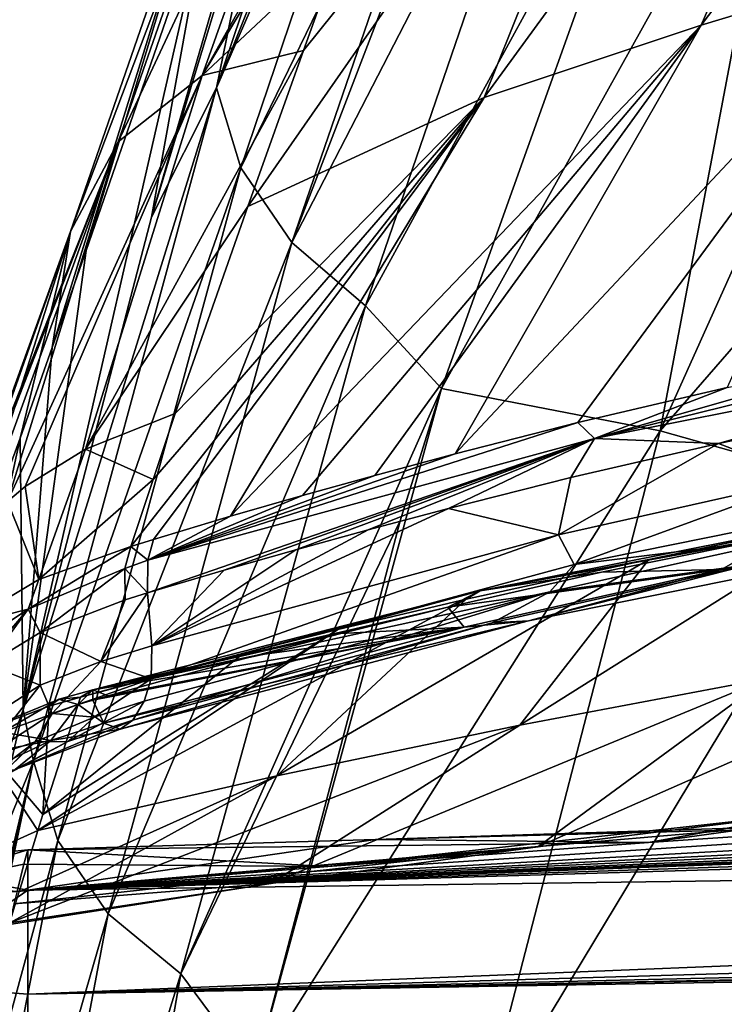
# Model space of a CAD drawing. Header units: millimetres. Extents: x -151 to 151, y -40 to 44.
# Tile 20 of 124: x -147.72 to -144.74, y 19.25 to 23.41. Entities that reach past the tile are written whole.
import ezdxf

# ---------------------------------------------------------------- set-up
doc = ezdxf.new("R2010")
doc.units = ezdxf.units.MM
doc.header["$LTSCALE"] = 45.597872
for name, color, linetype in [('280', 7, 'CONTINUOUS'), ('282', 7, 'CONTINUOUS'), ('284', 7, 'CONTINUOUS'), ('286', 7, 'CONTINUOUS'), ('288', 7, 'CONTINUOUS'), ('290', 7, 'CONTINUOUS'), ('291', 7, 'CONTINUOUS'), ('293', 7, 'CONTINUOUS'), ('341', 7, 'CONTINUOUS'), ('342', 7, 'CONTINUOUS'), ('343', 7, 'CONTINUOUS'), ('344', 7, 'CONTINUOUS'), ('370', 7, 'CONTINUOUS'), ('371', 7, 'CONTINUOUS'), ('382', 7, 'CONTINUOUS'), ('383', 7, 'CONTINUOUS'), ('401', 7, 'CONTINUOUS'), ('402', 7, 'CONTINUOUS'), ('499', 7, 'CONTINUOUS'), ('500', 7, 'CONTINUOUS'), ('501', 7, 'CONTINUOUS'), ('529', 7, 'CONTINUOUS'), ('530', 7, 'CONTINUOUS'), ('531', 7, 'CONTINUOUS')]:
    doc.layers.add(name, color=color, linetype=linetype)

msp = doc.modelspace()

# ---------------------------------------------------------------- linework, layer by layer
at = {"layer": '280', "color": 7, "linetype": 'CONTINUOUS', "true_color": 0xa2afbf}
for points in [[(-133.7864, 20.2483, -2.4147), (-133.4266, 20.2085, -2.8204), (-147.6824, 19.7344, -2.6126), (-133.7864, 20.2483, -2.4147)], [(-135.1119, 20.2143, -2.307), (-133.7864, 20.2483, -2.4147), (-147.6824, 19.7344, -2.6126), (-135.1119, 20.2143, -2.307)], [(-136.5159, 20.1797, -2.1742), (-135.1119, 20.2143, -2.307), (-147.6824, 19.7344, -2.6126), (-136.5159, 20.1797, -2.1742)], [(-133.4266, 20.2085, -2.8204), (-133.1005, 20.1696, -3.161), (-147.6824, 19.7344, -2.6126), (-133.4266, 20.2085, -2.8204)], [(-138.0154, 20.1441, -2.0102), (-136.5159, 20.1797, -2.1742), (-147.6824, 19.7344, -2.6126), (-138.0154, 20.1441, -2.0102)], [(-133.1005, 20.1696, -3.161), (-131.3744, 19.9542, -4.5931), (-147.6824, 19.7344, -2.6126), (-133.1005, 20.1696, -3.161)], [(-139.6301, 20.1068, -1.8066), (-138.0154, 20.1441, -2.0102), (-147.6824, 19.7344, -2.6126), (-139.6301, 20.1068, -1.8066)], [(-140.7829, 20.0804, -1.643), (-139.6301, 20.1068, -1.8066), (-147.6824, 19.7344, -2.6126), (-140.7829, 20.0804, -1.643)], [(-142.007, 20.0523, -1.4518), (-140.7829, 20.0804, -1.643), (-147.6824, 19.7344, -2.6126), (-142.007, 20.0523, -1.4518)], [(-143.3127, 20.0216, -1.2266), (-142.007, 20.0523, -1.4518), (-147.6824, 19.7344, -2.6126), (-143.3127, 20.0216, -1.2266)], [(-147.6824, 19.294, -4.9001), (-126.618, 19.7028, -6.1561), (-104.2, 20.034, -7.5941), (-147.6824, 19.294, -4.9001)], [(-147.6824, 18.5893, -7.1209), (-147.6824, 19.294, -4.9001), (-104.2, 20.034, -7.5941), (-147.6824, 18.5893, -7.1209)], [(-104.2, 17.8757, -11.8106), (-147.6824, 18.5893, -7.1209), (-104.2, 20.034, -7.5941), (-104.2, 17.8757, -11.8106)], [(-144.7141, 19.9872, -0.9586), (-143.3127, 20.0216, -1.2266), (-147.6824, 19.7344, -2.6126), (-144.7141, 19.9872, -0.9586)], [(-146.2127, 19.9477, -0.639), (-144.7141, 19.9872, -0.9586), (-147.6824, 19.7344, -2.6126), (-146.2127, 19.9477, -0.639)], [(-131.3744, 19.9542, -4.5931), (-130.0393, 19.8149, -5.3431), (-147.6824, 19.294, -4.9001), (-131.3744, 19.9542, -4.5931)], [(-147.6824, 19.7344, -2.6126), (-131.3744, 19.9542, -4.5931), (-147.6824, 19.294, -4.9001), (-147.6824, 19.7344, -2.6126)], [(-147.6824, 19.9045, -0.2893), (-146.2127, 19.9477, -0.639), (-147.6824, 19.7344, -2.6126), (-147.6824, 19.9045, -0.2893)], [(-130.0393, 19.8149, -5.3431), (-128.9554, 19.7368, -5.7615), (-147.6824, 19.294, -4.9001), (-130.0393, 19.8149, -5.3431)], [(-128.9554, 19.7368, -5.7615), (-127.8418, 19.6963, -6.0324), (-147.6824, 19.294, -4.9001), (-128.9554, 19.7368, -5.7615)], [(-127.8418, 19.6963, -6.0324), (-126.618, 19.7028, -6.1561), (-147.6824, 19.294, -4.9001), (-127.8418, 19.6963, -6.0324)]]:
    msp.add_3dface(points, dxfattribs=at)
at = {"layer": '282', "color": 7, "linetype": 'CONTINUOUS', "true_color": 0xa2afbf}
for points in [[(-146.9111, 23.9514, 23.4231), (-147.1596, 22.579, 23.2327), (-146.0471, 26.4053, 26.0191), (-146.9111, 23.9514, 23.4231)], [(-146.0471, 26.4053, 26.0191), (-147.1596, 22.579, 23.2327), (-146.6621, 24.2164, 24.6704), (-146.0471, 26.4053, 26.0191)], [(-147.7029, 20.4969, 21.68), (-147.1596, 22.579, 23.2327), (-146.9111, 23.9514, 23.4231), (-147.7029, 20.4969, 21.68)], [(-147.4356, 22.4383, 21.5681), (-147.7029, 20.4969, 21.68), (-146.9111, 23.9514, 23.4231), (-147.4356, 22.4383, 21.5681)], [(-147.5797, 22.0275, 21.0033), (-147.7029, 20.4969, 21.68), (-147.4356, 22.4383, 21.5681), (-147.5797, 22.0275, 21.0033)], [(-147.7153, 21.645, 20.445), (-147.7029, 20.4969, 21.68), (-147.5797, 22.0275, 21.0033), (-147.7153, 21.645, 20.445)], [(-148.1935, 20.3405, 18.2194), (-148.3542, 18.6848, 18.685), (-147.7153, 21.645, 20.445), (-148.1935, 20.3405, 18.2194)], [(-147.7153, 21.645, 20.445), (-148.3542, 18.6848, 18.685), (-147.7029, 20.4969, 21.68), (-147.7153, 21.645, 20.445)], [(-147.7029, 20.4969, 21.68), (-148.3542, 18.6848, 18.685), (-147.8732, 19.7575, 21.2057), (-147.7029, 20.4969, 21.68)]]:
    msp.add_3dface(points, dxfattribs=at)
at = {"layer": '284', "color": 7, "linetype": 'CONTINUOUS', "true_color": 0xa2afbf}
for points in [[(-144.4803, 24.4614, 27.6863), (-144.9621, 24.5695, 27.4872), (-145.9331, 21.8542, 24.8917), (-144.4803, 24.4614, 27.6863)], [(-144.4803, 24.4614, 27.6863), (-145.9331, 21.8542, 24.8917), (-145.0082, 21.6751, 25.3146), (-144.4803, 24.4614, 27.6863)], [(-143.8247, 24.3096, 27.9401), (-144.4803, 24.4614, 27.6863), (-145.0082, 21.6751, 25.3146), (-143.8247, 24.3096, 27.9401)], [(-142.9082, 24.0895, 28.2632), (-143.8247, 24.3096, 27.9401), (-145.0082, 21.6751, 25.3146), (-142.9082, 24.0895, 28.2632)], [(-142.9082, 24.0895, 28.2632), (-145.0082, 21.6751, 25.3146), (-144.1338, 21.4291, 25.631), (-142.9082, 24.0895, 28.2632)], [(-146.1085, 21.2946, 24.4125), (-146.7238, 18.9605, 22.7006), (-145.9331, 21.8542, 24.8917), (-146.1085, 21.2946, 24.4125)], [(-145.9331, 21.8542, 24.8917), (-146.7238, 18.9605, 22.7006), (-145.0082, 21.6751, 25.3146), (-145.9331, 21.8542, 24.8917)], [(-146.7238, 18.9605, 22.7006), (-145.7768, 18.7092, 23.0739), (-145.0082, 21.6751, 25.3146), (-146.7238, 18.9605, 22.7006)], [(-145.0082, 21.6751, 25.3146), (-145.7768, 18.7092, 23.0739), (-144.1338, 21.4291, 25.631), (-145.0082, 21.6751, 25.3146)], [(-145.7768, 18.7092, 23.0739), (-144.8555, 18.4241, 23.3818), (-144.1338, 21.4291, 25.631), (-145.7768, 18.7092, 23.0739)], [(-144.1338, 21.4291, 25.631), (-144.8555, 18.4241, 23.3818), (-143.2637, 21.1827, 25.9163), (-144.1338, 21.4291, 25.631)], [(-144.8555, 18.4241, 23.3818), (-143.9307, 18.1421, 23.6613), (-143.2637, 21.1827, 25.9163), (-144.8555, 18.4241, 23.3818)]]:
    msp.add_3dface(points, dxfattribs=at)
at = {"layer": '286', "color": 7, "linetype": 'CONTINUOUS', "true_color": 0xa2afbf}
for points in [[(-143.9155, 23.6688, 18.1415), (-144.8362, 23.3903, 18.421), (-142.8098, 26.0579, 21.0593), (-143.9155, 23.6688, 18.1415)], [(-142.8098, 26.0579, 21.0593), (-144.8362, 23.3903, 18.421), (-143.8158, 25.7414, 21.3428), (-142.8098, 26.0579, 21.0593)], [(-144.8362, 23.3903, 18.421), (-145.7534, 23.0839, 18.7042), (-143.8158, 25.7414, 21.3428), (-144.8362, 23.3903, 18.421)], [(-143.8158, 25.7414, 21.3428), (-145.7534, 23.0839, 18.7042), (-144.8286, 25.3841, 21.6272), (-143.8158, 25.7414, 21.3428)], [(-145.7534, 23.0839, 18.7042), (-146.752, 22.6231, 18.8373), (-144.8286, 25.3841, 21.6272), (-145.7534, 23.0839, 18.7042)], [(-144.8286, 25.3841, 21.6272), (-146.752, 22.6231, 18.8373), (-146.5175, 23.2834, 19.8311), (-144.8286, 25.3841, 21.6272)], [(-146.3566, 23.7313, 20.4413), (-144.8286, 25.3841, 21.6272), (-146.5175, 23.2834, 19.8311), (-146.3566, 23.7313, 20.4413)], [(-145.3564, 21.7108, 15.3162), (-145.8752, 21.5784, 15.5099), (-143.9155, 23.6688, 18.1415), (-145.3564, 21.7108, 15.3162)], [(-143.9155, 23.6688, 18.1415), (-145.8752, 21.5784, 15.5099), (-144.8362, 23.3903, 18.421), (-143.9155, 23.6688, 18.1415)], [(-144.7262, 21.8583, 15.0792), (-145.3564, 21.7108, 15.3162), (-143.9155, 23.6688, 18.1415), (-144.7262, 21.8583, 15.0792)], [(-146.5207, 21.4022, 15.7575), (-146.8251, 21.3147, 15.8774), (-144.8362, 23.3903, 18.421), (-146.5207, 21.4022, 15.7575)], [(-144.8362, 23.3903, 18.421), (-146.8251, 21.3147, 15.8774), (-145.7534, 23.0839, 18.7042), (-144.8362, 23.3903, 18.421)], [(-146.2157, 21.4869, 15.639), (-146.5207, 21.4022, 15.7575), (-144.8362, 23.3903, 18.421), (-146.2157, 21.4869, 15.639)], [(-145.8752, 21.5784, 15.5099), (-146.2157, 21.4869, 15.639), (-144.8362, 23.3903, 18.421), (-145.8752, 21.5784, 15.5099)], [(-147.2476, 21.1866, 16.0423), (-147.1532, 21.4696, 16.6932), (-145.7534, 23.0839, 18.7042), (-147.2476, 21.1866, 16.0423)], [(-147.1518, 21.2164, 16.0053), (-147.2476, 21.1866, 16.0423), (-145.7534, 23.0839, 18.7042), (-147.1518, 21.2164, 16.0053)], [(-147.1532, 21.4696, 16.6932), (-147.0601, 21.7491, 17.2807), (-145.7534, 23.0839, 18.7042), (-147.1532, 21.4696, 16.6932)], [(-146.8251, 21.3147, 15.8774), (-147.1518, 21.2164, 16.0053), (-145.7534, 23.0839, 18.7042), (-146.8251, 21.3147, 15.8774)], [(-145.7534, 23.0839, 18.7042), (-147.0601, 21.7491, 17.2807), (-146.752, 22.6231, 18.8373), (-145.7534, 23.0839, 18.7042)], [(-144.5571, 20.6283, 11.0061), (-145.602, 20.4311, 11.3013), (-144.2539, 21.279, 13.0502), (-144.5571, 20.6283, 11.0061)], [(-144.2539, 21.279, 13.0502), (-145.602, 20.4311, 11.3013), (-145.0573, 21.1313, 13.3691), (-144.2539, 21.279, 13.0502)], [(-145.602, 20.4311, 11.3013), (-146.6294, 20.2172, 11.6093), (-145.0573, 21.1313, 13.3691), (-145.602, 20.4311, 11.3013)], [(-145.0573, 21.1313, 13.3691), (-146.6294, 20.2172, 11.6093), (-145.829, 20.9645, 13.655), (-145.0573, 21.1313, 13.3691)], [(-146.6294, 20.2172, 11.6093), (-147.6399, 19.986, 11.9391), (-145.829, 20.9645, 13.655), (-146.6294, 20.2172, 11.6093)], [(-145.829, 20.9645, 13.655), (-147.6399, 19.986, 11.9391), (-146.3712, 20.8353, 13.8531), (-145.829, 20.9645, 13.655)], [(-147.6399, 19.986, 11.9391), (-147.6188, 20.0536, 12.2909), (-146.3712, 20.8353, 13.8531), (-147.6399, 19.986, 11.9391)], [(-146.3712, 20.8353, 13.8531), (-147.6188, 20.0536, 12.2909), (-146.7723, 20.7343, 14.0028), (-146.3712, 20.8353, 13.8531)], [(-144.5571, 20.6283, 11.0061), (-143.4958, 20.8102, 10.7253), (-145.5268, 19.9169, 7.2744), (-144.5571, 20.6283, 11.0061)], [(-145.5268, 19.9169, 7.2744), (-143.4958, 20.8102, 10.7253), (-144.3774, 20.0595, 6.9849), (-145.5268, 19.9169, 7.2744)], [(-147.6188, 20.0536, 12.2909), (-147.4595, 20.5501, 14.2665), (-146.7723, 20.7343, 14.0028), (-147.6188, 20.0536, 12.2909)], [(-146.7723, 20.7343, 14.0028), (-147.4595, 20.5501, 14.2665), (-147.123, 20.6423, 14.1372), (-146.7723, 20.7343, 14.0028)], [(-145.602, 20.4311, 11.3013), (-144.5571, 20.6283, 11.0061), (-146.6546, 19.7624, 7.5818), (-145.602, 20.4311, 11.3013)], [(-146.6546, 19.7624, 7.5818), (-144.5571, 20.6283, 11.0061), (-145.5268, 19.9169, 7.2744), (-146.6546, 19.7624, 7.5818)], [(-146.6294, 20.2172, 11.6093), (-145.602, 20.4311, 11.3013), (-147.7584, 19.5955, 7.9327), (-146.6294, 20.2172, 11.6093)], [(-147.7584, 19.5955, 7.9327), (-145.602, 20.4311, 11.3013), (-146.6546, 19.7624, 7.5818), (-147.7584, 19.5955, 7.9327)], [(-147.7187, 19.7271, 10.1179), (-146.6294, 20.2172, 11.6093), (-147.7584, 19.5955, 7.9327), (-147.7187, 19.7271, 10.1179)], [(-147.6399, 19.986, 11.9391), (-146.6294, 20.2172, 11.6093), (-147.7187, 19.7271, 10.1179), (-147.6399, 19.986, 11.9391)], [(-144.3774, 20.0595, 6.9849), (-143.2094, 20.1911, 6.7137), (-145.0584, 19.9359, 3.1178), (-144.3774, 20.0595, 6.9849)], [(-145.0584, 19.9359, 3.1178), (-143.2094, 20.1911, 6.7137), (-143.6765, 20.0287, 2.8173), (-145.0584, 19.9359, 3.1178)], [(-145.5268, 19.9169, 7.2744), (-144.3774, 20.0595, 6.9849), (-146.4145, 19.8347, 3.444), (-145.5268, 19.9169, 7.2744)], [(-146.4145, 19.8347, 3.444), (-144.3774, 20.0595, 6.9849), (-145.0584, 19.9359, 3.1178), (-146.4145, 19.8347, 3.444)], [(-144.7141, 19.9872, -0.9586), (-146.2127, 19.9477, -0.639), (-143.6765, 20.0287, 2.8173), (-144.7141, 19.9872, -0.9586)], [(-146.2127, 19.9477, -0.639), (-145.0584, 19.9359, 3.1178), (-143.6765, 20.0287, 2.8173), (-146.2127, 19.9477, -0.639)], [(-146.2127, 19.9477, -0.639), (-147.6824, 19.9045, -0.2893), (-145.0584, 19.9359, 3.1178), (-146.2127, 19.9477, -0.639)], [(-147.6824, 19.9045, -0.2893), (-146.4145, 19.8347, 3.444), (-145.0584, 19.9359, 3.1178), (-147.6824, 19.9045, -0.2893)], [(-146.6546, 19.7624, 7.5818), (-145.5268, 19.9169, 7.2744), (-147.7419, 19.6762, 4.585), (-146.6546, 19.7624, 7.5818)], [(-147.7419, 19.6762, 4.585), (-145.5268, 19.9169, 7.2744), (-147.7283, 19.7286, 3.732), (-147.7419, 19.6762, 4.585)], [(-147.7283, 19.7286, 3.732), (-145.5268, 19.9169, 7.2744), (-146.4145, 19.8347, 3.444), (-147.7283, 19.7286, 3.732)], [(-146.4145, 19.8347, 3.444), (-147.6824, 19.9045, -0.2893), (-147.7, 19.8439, 1.9249), (-146.4145, 19.8347, 3.444)], [(-147.7283, 19.7286, 3.732), (-146.4145, 19.8347, 3.444), (-147.7, 19.8439, 1.9249), (-147.7283, 19.7286, 3.732)], [(-147.7584, 19.5955, 7.9327), (-146.6546, 19.7624, 7.5818), (-147.7609, 19.5896, 7.5619), (-147.7584, 19.5955, 7.9327)], [(-147.7609, 19.5896, 7.5619), (-146.6546, 19.7624, 7.5818), (-147.7419, 19.6762, 4.585), (-147.7609, 19.5896, 7.5619)]]:
    msp.add_3dface(points, dxfattribs=at)
at = {"layer": '288', "color": 7, "linetype": 'CONTINUOUS', "true_color": 0xa2afbf}
for points in [[(-146.5941, 24.9217, 22.9244), (-146.2361, 25.169, 22.5916), (-147.3013, 22.8975, 20.4487), (-146.5941, 24.9217, 22.9244)], [(-147.3013, 22.8975, 20.4487), (-146.2361, 25.169, 22.5916), (-146.945, 23.1766, 20.1605), (-147.3013, 22.8975, 20.4487)], [(-146.2361, 25.169, 22.5916), (-145.8395, 25.146, 22.1401), (-146.945, 23.1766, 20.1605), (-146.2361, 25.169, 22.5916)], [(-145.8395, 25.146, 22.1401), (-145.9675, 24.8001, 21.7501), (-146.945, 23.1766, 20.1605), (-145.8395, 25.146, 22.1401)], [(-146.7899, 24.5726, 23.2983), (-146.5941, 24.9217, 22.9244), (-147.5023, 22.5176, 20.7697), (-146.7899, 24.5726, 23.2983)], [(-147.5023, 22.5176, 20.7697), (-146.5941, 24.9217, 22.9244), (-147.3013, 22.8975, 20.4487), (-147.5023, 22.5176, 20.7697)], [(-145.9675, 24.8001, 21.7501), (-146.3566, 23.7313, 20.4413), (-146.945, 23.1766, 20.1605), (-145.9675, 24.8001, 21.7501)], [(-147.5797, 22.0275, 21.0033), (-147.4356, 22.4383, 21.5681), (-146.7899, 24.5726, 23.2983), (-147.5797, 22.0275, 21.0033)], [(-147.5797, 22.0275, 21.0033), (-146.7899, 24.5726, 23.2983), (-147.5023, 22.5176, 20.7697), (-147.5797, 22.0275, 21.0033)], [(-147.4356, 22.4383, 21.5681), (-146.9111, 23.9514, 23.4231), (-146.7899, 24.5726, 23.2983), (-147.4356, 22.4383, 21.5681)], [(-146.3566, 23.7313, 20.4413), (-146.5175, 23.2834, 19.8311), (-146.945, 23.1766, 20.1605), (-146.3566, 23.7313, 20.4413)], [(-146.5175, 23.2834, 19.8311), (-146.752, 22.6231, 18.8373), (-147.439, 21.5984, 17.431), (-146.5175, 23.2834, 19.8311)], [(-146.945, 23.1766, 20.1605), (-146.5175, 23.2834, 19.8311), (-147.439, 21.5984, 17.431), (-146.945, 23.1766, 20.1605)], [(-147.3013, 22.8975, 20.4487), (-146.945, 23.1766, 20.1605), (-147.7691, 21.3773, 17.6079), (-147.3013, 22.8975, 20.4487)], [(-147.7691, 21.3773, 17.6079), (-146.945, 23.1766, 20.1605), (-147.6934, 21.4404, 17.5611), (-147.7691, 21.3773, 17.6079)], [(-147.6934, 21.4404, 17.5611), (-146.945, 23.1766, 20.1605), (-147.439, 21.5984, 17.431), (-147.6934, 21.4404, 17.5611)], [(-147.5023, 22.5176, 20.7697), (-147.3013, 22.8975, 20.4487), (-148.0584, 20.9841, 17.8647), (-147.5023, 22.5176, 20.7697)], [(-148.0584, 20.9841, 17.8647), (-147.3013, 22.8975, 20.4487), (-148.0098, 21.0794, 17.8066), (-148.0584, 20.9841, 17.8647)], [(-148.0098, 21.0794, 17.8066), (-147.3013, 22.8975, 20.4487), (-147.9062, 21.2325, 17.7084), (-148.0098, 21.0794, 17.8066)], [(-147.9062, 21.2325, 17.7084), (-147.3013, 22.8975, 20.4487), (-147.7691, 21.3773, 17.6079), (-147.9062, 21.2325, 17.7084)], [(-146.752, 22.6231, 18.8373), (-147.0601, 21.7491, 17.2807), (-147.439, 21.5984, 17.431), (-146.752, 22.6231, 18.8373)], [(-148.1935, 20.3405, 18.2194), (-147.7153, 21.645, 20.445), (-147.5023, 22.5176, 20.7697), (-148.1935, 20.3405, 18.2194)], [(-148.1935, 20.3405, 18.2194), (-147.5023, 22.5176, 20.7697), (-148.1524, 20.689, 18.0335), (-148.1935, 20.3405, 18.2194)], [(-148.1524, 20.689, 18.0335), (-147.5023, 22.5176, 20.7697), (-148.0584, 20.9841, 17.8647), (-148.1524, 20.689, 18.0335)], [(-147.7153, 21.645, 20.445), (-147.5797, 22.0275, 21.0033), (-147.5023, 22.5176, 20.7697), (-147.7153, 21.645, 20.445)]]:
    msp.add_3dface(points, dxfattribs=at)
at = {"layer": '290', "color": 7, "linetype": 'CONTINUOUS', "true_color": 0xa2afbf}
for points in [[(-147.6824, 19.9045, -0.2893), (-147.6824, 19.7344, -2.6126), (-148.2748, 19.8448, -0.2885), (-147.6824, 19.9045, -0.2893)], [(-147.6824, 19.7344, -2.6126), (-148.2602, 19.3389, -4.4758), (-148.2748, 19.8448, -0.2885), (-147.6824, 19.7344, -2.6126)], [(-147.6824, 19.7344, -2.6126), (-147.6824, 19.294, -4.9001), (-148.2602, 19.3389, -4.4758), (-147.6824, 19.7344, -2.6126)], [(-147.6824, 18.5893, -7.1209), (-148.2603, 17.9568, -8.4604), (-148.2602, 19.3389, -4.4758), (-147.6824, 18.5893, -7.1209)], [(-147.6824, 19.294, -4.9001), (-147.6824, 18.5893, -7.1209), (-148.2602, 19.3389, -4.4758), (-147.6824, 19.294, -4.9001)]]:
    msp.add_3dface(points, dxfattribs=at)
at = {"layer": '291', "color": 7, "linetype": 'CONTINUOUS', "true_color": 0xa2afbf}
for points in [[(-146.0209, 25.682, 26.7388), (-146.6621, 24.2164, 24.6704), (-146.8855, 23.1247, 24.2713), (-146.0209, 25.682, 26.7388)], [(-146.0209, 25.682, 26.7388), (-146.8855, 23.1247, 24.2713), (-145.9505, 25.4592, 26.9402), (-146.0209, 25.682, 26.7388)], [(-145.9505, 25.4592, 26.9402), (-146.8855, 23.1247, 24.2713), (-145.9069, 25.3706, 27.0147), (-145.9505, 25.4592, 26.9402)], [(-145.9069, 25.3706, 27.0147), (-146.8855, 23.1247, 24.2713), (-146.7817, 22.7872, 24.5363), (-145.9069, 25.3706, 27.0147)], [(-145.9069, 25.3706, 27.0147), (-146.7817, 22.7872, 24.5363), (-145.6753, 25.0619, 27.245), (-145.9069, 25.3706, 27.0147)], [(-145.6753, 25.0619, 27.245), (-146.7817, 22.7872, 24.5363), (-146.5664, 22.4711, 24.7525), (-145.6753, 25.0619, 27.245)], [(-145.6753, 25.0619, 27.245), (-146.5664, 22.4711, 24.7525), (-145.599, 24.9885, 27.292), (-145.6753, 25.0619, 27.245)], [(-145.599, 24.9885, 27.292), (-146.5664, 22.4711, 24.7525), (-145.3632, 24.8045, 27.3937), (-145.599, 24.9885, 27.292)], [(-145.3632, 24.8045, 27.3937), (-146.5664, 22.4711, 24.7525), (-146.2553, 22.2033, 24.9075), (-145.3632, 24.8045, 27.3937)], [(-144.9621, 24.5695, 27.4872), (-145.3632, 24.8045, 27.3937), (-146.2553, 22.2033, 24.9075), (-144.9621, 24.5695, 27.4872)], [(-145.9331, 21.8542, 24.8917), (-144.9621, 24.5695, 27.4872), (-146.2553, 22.2033, 24.9075), (-145.9331, 21.8542, 24.8917)], [(-146.6621, 24.2164, 24.6704), (-147.1596, 22.579, 23.2327), (-146.8855, 23.1247, 24.2713), (-146.6621, 24.2164, 24.6704)], [(-147.1596, 22.579, 23.2327), (-147.7029, 20.4969, 21.68), (-146.8855, 23.1247, 24.2713), (-147.1596, 22.579, 23.2327)], [(-146.8855, 23.1247, 24.2713), (-147.7029, 20.4969, 21.68), (-147.6585, 20.2801, 22.0498), (-146.8855, 23.1247, 24.2713)], [(-146.8855, 23.1247, 24.2713), (-147.6585, 20.2801, 22.0498), (-146.7817, 22.7872, 24.5363), (-146.8855, 23.1247, 24.2713)], [(-146.7817, 22.7872, 24.5363), (-147.6585, 20.2801, 22.0498), (-147.5555, 19.9437, 22.3204), (-146.7817, 22.7872, 24.5363)], [(-146.7817, 22.7872, 24.5363), (-147.5555, 19.9437, 22.3204), (-146.5664, 22.4711, 24.7525), (-146.7817, 22.7872, 24.5363)], [(-146.5664, 22.4711, 24.7525), (-147.5555, 19.9437, 22.3204), (-147.343, 19.6338, 22.5477), (-146.5664, 22.4711, 24.7525)], [(-146.5664, 22.4711, 24.7525), (-147.343, 19.6338, 22.5477), (-146.2553, 22.2033, 24.9075), (-146.5664, 22.4711, 24.7525)], [(-146.2553, 22.2033, 24.9075), (-147.343, 19.6338, 22.5477), (-147.0353, 19.3805, 22.7205), (-146.2553, 22.2033, 24.9075)], [(-145.9331, 21.8542, 24.8917), (-146.2553, 22.2033, 24.9075), (-147.0353, 19.3805, 22.7205), (-145.9331, 21.8542, 24.8917)], [(-146.1085, 21.2946, 24.4125), (-145.9331, 21.8542, 24.8917), (-147.0353, 19.3805, 22.7205), (-146.1085, 21.2946, 24.4125)], [(-146.7238, 18.9605, 22.7006), (-146.1085, 21.2946, 24.4125), (-147.0353, 19.3805, 22.7205), (-146.7238, 18.9605, 22.7006)], [(-147.7029, 20.4969, 21.68), (-147.8732, 19.7575, 21.2057), (-147.6585, 20.2801, 22.0498), (-147.7029, 20.4969, 21.68)], [(-147.8732, 19.7575, 21.2057), (-148.3433, 17.4188, 19.9508), (-147.6585, 20.2801, 22.0498), (-147.8732, 19.7575, 21.2057)], [(-147.6585, 20.2801, 22.0498), (-148.3433, 17.4188, 19.9508), (-148.3394, 17.2951, 20.0778), (-147.6585, 20.2801, 22.0498)], [(-148.323, 17.1296, 20.2434), (-147.6585, 20.2801, 22.0498), (-148.3394, 17.2951, 20.0778), (-148.323, 17.1296, 20.2434)], [(-147.6585, 20.2801, 22.0498), (-148.323, 17.1296, 20.2434), (-147.5555, 19.9437, 22.3204), (-147.6585, 20.2801, 22.0498)], [(-147.5555, 19.9437, 22.3204), (-148.323, 17.1296, 20.2434), (-148.1852, 16.7282, 20.61), (-147.5555, 19.9437, 22.3204)], [(-147.5555, 19.9437, 22.3204), (-148.1852, 16.7282, 20.61), (-147.343, 19.6338, 22.5477), (-147.5555, 19.9437, 22.3204)], [(-147.9505, 16.4343, 20.861), (-147.343, 19.6338, 22.5477), (-148.1852, 16.7282, 20.61), (-147.9505, 16.4343, 20.861)], [(-147.343, 19.6338, 22.5477), (-147.9505, 16.4343, 20.861), (-147.0353, 19.3805, 22.7205), (-147.343, 19.6338, 22.5477)], [(-147.5944, 16.1918, 21.064), (-147.0353, 19.3805, 22.7205), (-147.9505, 16.4343, 20.861), (-147.5944, 16.1918, 21.064)], [(-146.7238, 18.9605, 22.7006), (-147.0353, 19.3805, 22.7205), (-147.5944, 16.1918, 21.064), (-146.7238, 18.9605, 22.7006)]]:
    msp.add_3dface(points, dxfattribs=at)
at = {"layer": '293', "color": 7, "linetype": 'CONTINUOUS', "true_color": 0xa2afbf}
for points in [[(-147.0601, 21.7491, 17.2807), (-147.1532, 21.4696, 16.6932), (-147.439, 21.5984, 17.431), (-147.0601, 21.7491, 17.2807)], [(-147.6934, 21.4404, 17.5611), (-147.439, 21.5984, 17.431), (-147.6365, 21.0469, 16.2138), (-147.6934, 21.4404, 17.5611)], [(-147.439, 21.5984, 17.431), (-147.1532, 21.4696, 16.6932), (-147.6365, 21.0469, 16.2138), (-147.439, 21.5984, 17.431)], [(-147.7691, 21.3773, 17.6079), (-147.6934, 21.4404, 17.5611), (-147.6365, 21.0469, 16.2138), (-147.7691, 21.3773, 17.6079)], [(-147.1532, 21.4696, 16.6932), (-147.2476, 21.1866, 16.0423), (-147.6365, 21.0469, 16.2138), (-147.1532, 21.4696, 16.6932)], [(-147.7691, 21.3773, 17.6079), (-147.6365, 21.0469, 16.2138), (-147.9659, 20.8503, 16.4483), (-147.7691, 21.3773, 17.6079)], [(-147.4595, 20.5501, 14.2665), (-147.6188, 20.0536, 12.2909), (-147.5928, 20.5115, 14.3173), (-147.4595, 20.5501, 14.2665)], [(-147.5259, 20.5313, 14.2917), (-147.4595, 20.5501, 14.2665), (-147.5928, 20.5115, 14.3173), (-147.5259, 20.5313, 14.2917)], [(-147.6188, 20.0536, 12.2909), (-147.9093, 20.3935, 14.4514), (-147.5928, 20.5115, 14.3173), (-147.6188, 20.0536, 12.2909)], [(-147.6399, 19.986, 11.9391), (-148.1185, 19.7702, 11.6056), (-147.9093, 20.3935, 14.4514), (-147.6399, 19.986, 11.9391)], [(-147.6188, 20.0536, 12.2909), (-147.6399, 19.986, 11.9391), (-147.9093, 20.3935, 14.4514), (-147.6188, 20.0536, 12.2909)], [(-147.6399, 19.986, 11.9391), (-147.7187, 19.7271, 10.1179), (-148.1185, 19.7702, 11.6056), (-147.6399, 19.986, 11.9391)], [(-147.7, 19.8439, 1.9249), (-147.6824, 19.9045, -0.2893), (-148.2807, 19.7242, 2.7826), (-147.7, 19.8439, 1.9249)], [(-147.6824, 19.9045, -0.2893), (-148.2748, 19.8448, -0.2885), (-148.2807, 19.7242, 2.7826), (-147.6824, 19.9045, -0.2893)], [(-147.7283, 19.7286, 3.732), (-147.7, 19.8439, 1.9249), (-148.2807, 19.7242, 2.7826), (-147.7283, 19.7286, 3.732)]]:
    msp.add_3dface(points, dxfattribs=at)
at = {"layer": '341', "color": 7, "linetype": 'CONTINUOUS', "true_color": 0xa2afbf}
for points in [[(-147.7896, 20.4019, 14.7731), (-147.5857, 20.3672, 14.9388), (-147.4702, 20.5185, 14.6281), (-147.7896, 20.4019, 14.7731)], [(-147.5857, 20.3672, 14.9388), (-147.3618, 20.4398, 14.8483), (-147.4702, 20.5185, 14.6281), (-147.5857, 20.3672, 14.9388)], [(-147.993, 20.2877, 14.9024), (-147.5857, 20.3672, 14.9388), (-147.7896, 20.4019, 14.7731), (-147.993, 20.2877, 14.9024)], [(-147.8591, 20.2375, 15.0871), (-147.5857, 20.3672, 14.9388), (-147.993, 20.2877, 14.9024), (-147.8591, 20.2375, 15.0871)]]:
    msp.add_3dface(points, dxfattribs=at)
at = {"layer": '342', "color": 7, "linetype": 'CONTINUOUS', "true_color": 0xa2afbf}
for points in [[(-147.2709, 20.9611, 15.7965), (-147.176, 20.9907, 15.7604), (-147.3746, 20.7001, 15.7195), (-147.2709, 20.9611, 15.7965)], [(-147.3746, 20.7001, 15.7195), (-147.176, 20.9907, 15.7604), (-147.1584, 20.7669, 15.6335), (-147.3746, 20.7001, 15.7195)], [(-147.6302, 20.8239, 15.9502), (-147.2709, 20.9611, 15.7965), (-147.3746, 20.7001, 15.7195), (-147.6302, 20.8239, 15.9502)], [(-147.8532, 20.6884, 16.0896), (-147.6302, 20.8239, 15.9502), (-147.6306, 20.601, 15.8503), (-147.8532, 20.6884, 16.0896)], [(-147.6306, 20.601, 15.8503), (-147.6302, 20.8239, 15.9502), (-147.3746, 20.7001, 15.7195), (-147.6306, 20.601, 15.8503)], [(-147.9117, 20.4195, 16.0896), (-147.8532, 20.6884, 16.0896), (-147.6306, 20.601, 15.8503), (-147.9117, 20.4195, 16.0896)]]:
    msp.add_3dface(points, dxfattribs=at)
at = {"layer": '343', "color": 7, "linetype": 'CONTINUOUS', "true_color": 0xa2afbf}
for points in [[(-144.5048, 21.23, 13.5128), (-145.2576, 21.0783, 13.8003), (-144.7492, 21.0891, 13.8722), (-144.5048, 21.23, 13.5128)], [(-143.7715, 21.2637, 13.475), (-144.5048, 21.23, 13.5128), (-144.7492, 21.0891, 13.8722), (-143.7715, 21.2637, 13.475)], [(-145.2576, 21.0783, 13.8003), (-145.907, 20.93, 14.0385), (-144.7492, 21.0891, 13.8722), (-145.2576, 21.0783, 13.8003)], [(-144.7492, 21.0891, 13.8722), (-145.907, 20.93, 14.0385), (-145.8377, 20.8458, 14.2744), (-144.7492, 21.0891, 13.8722)], [(-145.907, 20.93, 14.0385), (-146.3589, 20.8186, 14.204), (-145.8377, 20.8458, 14.2744), (-145.907, 20.93, 14.0385)], [(-147.4083, 20.5368, 14.6036), (-147.3618, 20.4398, 14.8483), (-145.8377, 20.8458, 14.2744), (-147.4083, 20.5368, 14.6036)], [(-147.3434, 20.5555, 14.5786), (-147.4083, 20.5368, 14.6036), (-145.8377, 20.8458, 14.2744), (-147.3434, 20.5555, 14.5786)], [(-147.0331, 20.6418, 14.4595), (-147.3434, 20.5555, 14.5786), (-145.8377, 20.8458, 14.2744), (-147.0331, 20.6418, 14.4595)], [(-146.7133, 20.7273, 14.3369), (-147.0331, 20.6418, 14.4595), (-145.8377, 20.8458, 14.2744), (-146.7133, 20.7273, 14.3369)], [(-146.3589, 20.8186, 14.204), (-146.7133, 20.7273, 14.3369), (-145.8377, 20.8458, 14.2744), (-146.3589, 20.8186, 14.204)], [(-147.4702, 20.5185, 14.6281), (-147.3618, 20.4398, 14.8483), (-147.4083, 20.5368, 14.6036), (-147.4702, 20.5185, 14.6281)]]:
    msp.add_3dface(points, dxfattribs=at)
at = {"layer": '344', "color": 7, "linetype": 'CONTINUOUS', "true_color": 0xa2afbf}
for points in [[(-144.087, 21.76, 14.5801), (-144.3775, 21.4734, 14.5828), (-144.7627, 21.6226, 14.8441), (-144.087, 21.76, 14.5801)], [(-144.3775, 21.4734, 14.5828), (-145.4381, 21.2359, 14.9814), (-144.7627, 21.6226, 14.8441), (-144.3775, 21.4734, 14.5828)], [(-144.7627, 21.6226, 14.8441), (-145.4381, 21.2359, 14.9814), (-145.3866, 21.478, 15.0775), (-144.7627, 21.6226, 14.8441)], [(-145.3866, 21.478, 15.0775), (-145.4381, 21.2359, 14.9814), (-145.9033, 21.3476, 15.2692), (-145.3866, 21.478, 15.0775)], [(-145.4381, 21.2359, 14.9814), (-147.1584, 20.7669, 15.6335), (-145.9033, 21.3476, 15.2692), (-145.4381, 21.2359, 14.9814)], [(-145.9033, 21.3476, 15.2692), (-147.1584, 20.7669, 15.6335), (-146.2439, 21.2571, 15.3977), (-145.9033, 21.3476, 15.2692)], [(-146.2439, 21.2571, 15.3977), (-147.1584, 20.7669, 15.6335), (-146.5495, 21.1732, 15.5158), (-146.2439, 21.2571, 15.3977)], [(-146.5495, 21.1732, 15.5158), (-147.1584, 20.7669, 15.6335), (-146.8524, 21.087, 15.6344), (-146.5495, 21.1732, 15.5158)], [(-147.1584, 20.7669, 15.6335), (-147.176, 20.9907, 15.7604), (-146.8524, 21.087, 15.6344), (-147.1584, 20.7669, 15.6335)]]:
    msp.add_3dface(points, dxfattribs=at)
at = {"layer": '370', "color": 7, "linetype": 'CONTINUOUS', "true_color": 0xa2afbf}
for points in [[(-147.1902, 20.5323, 15.3714), (-147.2386, 20.4527, 15.179), (-147.5128, 20.3626, 15.2933), (-147.1902, 20.5323, 15.3714)], [(-147.4027, 20.4656, 15.457), (-147.1902, 20.5323, 15.3714), (-147.5128, 20.3626, 15.2933), (-147.4027, 20.4656, 15.457)], [(-147.651, 20.3612, 15.5918), (-147.4027, 20.4656, 15.457), (-147.5128, 20.3626, 15.2933), (-147.651, 20.3612, 15.5918)], [(-147.9072, 20.1687, 15.8408), (-147.651, 20.3612, 15.5918), (-147.9606, 20.0647, 15.6575), (-147.9072, 20.1687, 15.8408)], [(-147.9606, 20.0647, 15.6575), (-147.651, 20.3612, 15.5918), (-147.8217, 20.1968, 15.4967), (-147.9606, 20.0647, 15.6575)], [(-147.8217, 20.1968, 15.4967), (-147.651, 20.3612, 15.5918), (-147.5128, 20.3626, 15.2933), (-147.8217, 20.1968, 15.4967)]]:
    msp.add_3dface(points, dxfattribs=at)
at = {"layer": '371', "color": 7, "linetype": 'CONTINUOUS', "true_color": 0xa2afbf}
for points in [[(-145.4753, 20.9946, 14.7262), (-144.4267, 21.2272, 14.3344), (-144.6264, 21.1112, 14.2026), (-145.4753, 20.9946, 14.7262)], [(-145.7195, 20.8634, 14.6067), (-145.4753, 20.9946, 14.7262), (-144.6264, 21.1112, 14.2026), (-145.7195, 20.8634, 14.6067)], [(-147.2386, 20.4527, 15.179), (-147.1902, 20.5323, 15.3714), (-145.4753, 20.9946, 14.7262), (-147.2386, 20.4527, 15.179)], [(-147.2386, 20.4527, 15.179), (-145.4753, 20.9946, 14.7262), (-145.7195, 20.8634, 14.6067), (-147.2386, 20.4527, 15.179)]]:
    msp.add_3dface(points, dxfattribs=at)
at = {"layer": '382', "color": 7, "linetype": 'CONTINUOUS', "true_color": 0xa2afbf}
for points in [[(-147.3746, 20.7001, 15.7195), (-147.1584, 20.7669, 15.6335), (-147.1605, 20.6271, 15.5209), (-147.3746, 20.7001, 15.7195)], [(-147.6306, 20.601, 15.8503), (-147.3746, 20.7001, 15.7195), (-147.5801, 20.4811, 15.7116), (-147.6306, 20.601, 15.8503)], [(-147.3746, 20.7001, 15.7195), (-147.1605, 20.6271, 15.5209), (-147.5801, 20.4811, 15.7116), (-147.3746, 20.7001, 15.7195)], [(-147.9117, 20.4195, 16.0896), (-147.6306, 20.601, 15.8503), (-147.8793, 20.285, 15.9739), (-147.9117, 20.4195, 16.0896)], [(-147.6306, 20.601, 15.8503), (-147.5801, 20.4811, 15.7116), (-147.8793, 20.285, 15.9739), (-147.6306, 20.601, 15.8503)], [(-147.1605, 20.6271, 15.5209), (-147.4027, 20.4656, 15.457), (-147.5801, 20.4811, 15.7116), (-147.1605, 20.6271, 15.5209)], [(-147.1902, 20.5323, 15.3714), (-147.4027, 20.4656, 15.457), (-147.1605, 20.6271, 15.5209), (-147.1902, 20.5323, 15.3714)], [(-147.5801, 20.4811, 15.7116), (-147.651, 20.3612, 15.5918), (-147.8793, 20.285, 15.9739), (-147.5801, 20.4811, 15.7116)], [(-147.4027, 20.4656, 15.457), (-147.651, 20.3612, 15.5918), (-147.5801, 20.4811, 15.7116), (-147.4027, 20.4656, 15.457)], [(-147.651, 20.3612, 15.5918), (-147.9072, 20.1687, 15.8408), (-147.8793, 20.285, 15.9739), (-147.651, 20.3612, 15.5918)]]:
    msp.add_3dface(points, dxfattribs=at)
at = {"layer": '383', "color": 7, "linetype": 'CONTINUOUS', "true_color": 0xa2afbf}
for points in [[(-145.4381, 21.2359, 14.9814), (-144.3775, 21.4734, 14.5828), (-145.3731, 21.11, 14.8471), (-145.4381, 21.2359, 14.9814)], [(-144.3775, 21.4734, 14.5828), (-143.565, 21.4757, 14.1402), (-145.3731, 21.11, 14.8471), (-144.3775, 21.4734, 14.5828)], [(-143.565, 21.4757, 14.1402), (-144.4267, 21.2272, 14.3344), (-145.3731, 21.11, 14.8471), (-143.565, 21.4757, 14.1402)], [(-147.1584, 20.7669, 15.6335), (-145.4381, 21.2359, 14.9814), (-147.1605, 20.6271, 15.5209), (-147.1584, 20.7669, 15.6335)], [(-147.1605, 20.6271, 15.5209), (-145.4381, 21.2359, 14.9814), (-145.3731, 21.11, 14.8471), (-147.1605, 20.6271, 15.5209)], [(-144.4267, 21.2272, 14.3344), (-145.4753, 20.9946, 14.7262), (-145.3731, 21.11, 14.8471), (-144.4267, 21.2272, 14.3344)], [(-145.4753, 20.9946, 14.7262), (-147.1605, 20.6271, 15.5209), (-145.3731, 21.11, 14.8471), (-145.4753, 20.9946, 14.7262)], [(-145.4753, 20.9946, 14.7262), (-147.1902, 20.5323, 15.3714), (-147.1605, 20.6271, 15.5209), (-145.4753, 20.9946, 14.7262)]]:
    msp.add_3dface(points, dxfattribs=at)
at = {"layer": '401', "color": 7, "linetype": 'CONTINUOUS', "true_color": 0xa2afbf}
for points in [[(-147.5128, 20.3626, 15.2933), (-147.2386, 20.4527, 15.179), (-147.7358, 20.2449, 15.2203), (-147.5128, 20.3626, 15.2933)], [(-147.2386, 20.4527, 15.179), (-147.2918, 20.4152, 15.0117), (-147.7358, 20.2449, 15.2203), (-147.2386, 20.4527, 15.179)], [(-147.3618, 20.4398, 14.8483), (-147.5857, 20.3672, 14.9388), (-147.2918, 20.4152, 15.0117), (-147.3618, 20.4398, 14.8483)], [(-147.2918, 20.4152, 15.0117), (-147.5857, 20.3672, 14.9388), (-147.7358, 20.2449, 15.2203), (-147.2918, 20.4152, 15.0117)], [(-147.5857, 20.3672, 14.9388), (-147.8591, 20.2375, 15.0871), (-147.7358, 20.2449, 15.2203), (-147.5857, 20.3672, 14.9388)], [(-147.8217, 20.1968, 15.4967), (-147.5128, 20.3626, 15.2933), (-147.7358, 20.2449, 15.2203), (-147.8217, 20.1968, 15.4967)]]:
    msp.add_3dface(points, dxfattribs=at)
at = {"layer": '402', "color": 7, "linetype": 'CONTINUOUS', "true_color": 0xa2afbf}
for points in [[(-143.8272, 21.2248, 13.6935), (-144.7492, 21.0891, 13.8722), (-145.565, 20.873, 14.3647), (-143.8272, 21.2248, 13.6935)], [(-144.6264, 21.1112, 14.2026), (-143.8272, 21.2248, 13.6935), (-145.565, 20.873, 14.3647), (-144.6264, 21.1112, 14.2026)], [(-143.7715, 21.2637, 13.475), (-144.7492, 21.0891, 13.8722), (-143.8272, 21.2248, 13.6935), (-143.7715, 21.2637, 13.475)], [(-145.7195, 20.8634, 14.6067), (-144.6264, 21.1112, 14.2026), (-145.565, 20.873, 14.3647), (-145.7195, 20.8634, 14.6067)], [(-144.7492, 21.0891, 13.8722), (-145.8377, 20.8458, 14.2744), (-145.565, 20.873, 14.3647), (-144.7492, 21.0891, 13.8722)], [(-145.8377, 20.8458, 14.2744), (-147.3618, 20.4398, 14.8483), (-145.565, 20.873, 14.3647), (-145.8377, 20.8458, 14.2744)], [(-147.3618, 20.4398, 14.8483), (-147.2918, 20.4152, 15.0117), (-145.565, 20.873, 14.3647), (-147.3618, 20.4398, 14.8483)], [(-147.2918, 20.4152, 15.0117), (-145.7195, 20.8634, 14.6067), (-145.565, 20.873, 14.3647), (-147.2918, 20.4152, 15.0117)], [(-147.2386, 20.4527, 15.179), (-145.7195, 20.8634, 14.6067), (-147.2918, 20.4152, 15.0117), (-147.2386, 20.4527, 15.179)]]:
    msp.add_3dface(points, dxfattribs=at)
at = {"layer": '499', "color": 7, "linetype": 'CONTINUOUS', "true_color": 0xa2afbf}
for points in [[(-147.5501, 20.5411, 14.4458), (-147.9093, 20.3935, 14.4514), (-148.0028, 20.355, 14.6664), (-147.5501, 20.5411, 14.4458)], [(-148.0028, 20.355, 14.6664), (-147.7896, 20.4019, 14.7731), (-147.5501, 20.5411, 14.4458), (-148.0028, 20.355, 14.6664)], [(-147.5928, 20.5115, 14.3173), (-147.9093, 20.3935, 14.4514), (-147.5501, 20.5411, 14.4458), (-147.5928, 20.5115, 14.3173)], [(-147.7896, 20.4019, 14.7731), (-147.4702, 20.5185, 14.6281), (-147.5501, 20.5411, 14.4458), (-147.7896, 20.4019, 14.7731)]]:
    msp.add_3dface(points, dxfattribs=at)
at = {"layer": '500', "color": 7, "linetype": 'CONTINUOUS', "true_color": 0xa2afbf}
for points in [[(-147.4595, 20.5501, 14.2665), (-147.5501, 20.5411, 14.4458), (-147.4084, 20.5804, 14.4247), (-147.4595, 20.5501, 14.2665)], [(-147.5501, 20.5411, 14.4458), (-147.4702, 20.5185, 14.6281), (-147.4084, 20.5804, 14.4247), (-147.5501, 20.5411, 14.4458)], [(-147.4702, 20.5185, 14.6281), (-147.4083, 20.5368, 14.6036), (-147.4084, 20.5804, 14.4247), (-147.4702, 20.5185, 14.6281)], [(-147.4083, 20.5368, 14.6036), (-147.3434, 20.5555, 14.5786), (-147.4084, 20.5804, 14.4247), (-147.4083, 20.5368, 14.6036)], [(-147.5259, 20.5313, 14.2917), (-147.5928, 20.5115, 14.3173), (-147.5501, 20.5411, 14.4458), (-147.5259, 20.5313, 14.2917)], [(-147.4595, 20.5501, 14.2665), (-147.5259, 20.5313, 14.2917), (-147.5501, 20.5411, 14.4458), (-147.4595, 20.5501, 14.2665)]]:
    msp.add_3dface(points, dxfattribs=at)
at = {"layer": '501', "color": 7, "linetype": 'CONTINUOUS', "true_color": 0xa2afbf}
for points in [[(-144.1201, 21.328, 13.1818), (-145.0573, 21.1313, 13.3691), (-145.7706, 20.9992, 13.819), (-144.1201, 21.328, 13.1818)], [(-144.5048, 21.23, 13.5128), (-144.1201, 21.328, 13.1818), (-145.7706, 20.9992, 13.819), (-144.5048, 21.23, 13.5128)], [(-144.2539, 21.279, 13.0502), (-145.0573, 21.1313, 13.3691), (-144.1201, 21.328, 13.1818), (-144.2539, 21.279, 13.0502)], [(-145.2576, 21.0783, 13.8003), (-144.5048, 21.23, 13.5128), (-145.7706, 20.9992, 13.819), (-145.2576, 21.0783, 13.8003)], [(-145.0573, 21.1313, 13.3691), (-145.829, 20.9645, 13.655), (-145.7706, 20.9992, 13.819), (-145.0573, 21.1313, 13.3691)], [(-145.907, 20.93, 14.0385), (-145.2576, 21.0783, 13.8003), (-145.7706, 20.9992, 13.819), (-145.907, 20.93, 14.0385)], [(-147.123, 20.6423, 14.1372), (-147.4595, 20.5501, 14.2665), (-145.7706, 20.9992, 13.819), (-147.123, 20.6423, 14.1372)], [(-147.4595, 20.5501, 14.2665), (-147.4084, 20.5804, 14.4247), (-145.7706, 20.9992, 13.819), (-147.4595, 20.5501, 14.2665)], [(-147.4084, 20.5804, 14.4247), (-145.907, 20.93, 14.0385), (-145.7706, 20.9992, 13.819), (-147.4084, 20.5804, 14.4247)], [(-146.7723, 20.7343, 14.0028), (-147.123, 20.6423, 14.1372), (-145.7706, 20.9992, 13.819), (-146.7723, 20.7343, 14.0028)], [(-146.3712, 20.8353, 13.8531), (-146.7723, 20.7343, 14.0028), (-145.7706, 20.9992, 13.819), (-146.3712, 20.8353, 13.8531)], [(-145.829, 20.9645, 13.655), (-146.3712, 20.8353, 13.8531), (-145.7706, 20.9992, 13.819), (-145.829, 20.9645, 13.655)], [(-146.3589, 20.8186, 14.204), (-145.907, 20.93, 14.0385), (-147.4084, 20.5804, 14.4247), (-146.3589, 20.8186, 14.204)], [(-146.7133, 20.7273, 14.3369), (-146.3589, 20.8186, 14.204), (-147.4084, 20.5804, 14.4247), (-146.7133, 20.7273, 14.3369)], [(-147.0331, 20.6418, 14.4595), (-146.7133, 20.7273, 14.3369), (-147.4084, 20.5804, 14.4247), (-147.0331, 20.6418, 14.4595)], [(-147.3434, 20.5555, 14.5786), (-147.0331, 20.6418, 14.4595), (-147.4084, 20.5804, 14.4247), (-147.3434, 20.5555, 14.5786)]]:
    msp.add_3dface(points, dxfattribs=at)
at = {"layer": '529', "color": 7, "linetype": 'CONTINUOUS', "true_color": 0xa2afbf}
for points in [[(-144.0395, 21.999, 14.8099), (-143.3905, 22.1098, 14.536), (-145.286, 21.643, 15.149), (-144.0395, 21.999, 14.8099)], [(-145.286, 21.643, 15.149), (-143.3905, 22.1098, 14.536), (-143.3845, 22.021, 14.3908), (-145.286, 21.643, 15.149)], [(-144.7627, 21.6226, 14.8441), (-145.286, 21.643, 15.149), (-143.3845, 22.021, 14.3908), (-144.7627, 21.6226, 14.8441)], [(-144.087, 21.76, 14.5801), (-144.7627, 21.6226, 14.8441), (-143.3845, 22.021, 14.3908), (-144.087, 21.76, 14.5801)], [(-144.7262, 21.8583, 15.0792), (-144.0395, 21.999, 14.8099), (-145.286, 21.643, 15.149), (-144.7262, 21.8583, 15.0792)], [(-145.3564, 21.7108, 15.3162), (-144.7262, 21.8583, 15.0792), (-145.286, 21.643, 15.149), (-145.3564, 21.7108, 15.3162)], [(-145.8752, 21.5784, 15.5099), (-145.3564, 21.7108, 15.3162), (-147.1758, 21.1288, 15.8723), (-145.8752, 21.5784, 15.5099)], [(-147.1758, 21.1288, 15.8723), (-145.3564, 21.7108, 15.3162), (-145.286, 21.643, 15.149), (-147.1758, 21.1288, 15.8723)], [(-146.8524, 21.087, 15.6344), (-147.176, 20.9907, 15.7604), (-145.286, 21.643, 15.149), (-146.8524, 21.087, 15.6344)], [(-145.286, 21.643, 15.149), (-147.176, 20.9907, 15.7604), (-147.1758, 21.1288, 15.8723), (-145.286, 21.643, 15.149)], [(-146.5495, 21.1732, 15.5158), (-146.8524, 21.087, 15.6344), (-145.286, 21.643, 15.149), (-146.5495, 21.1732, 15.5158)], [(-146.2439, 21.2571, 15.3977), (-146.5495, 21.1732, 15.5158), (-145.286, 21.643, 15.149), (-146.2439, 21.2571, 15.3977)], [(-145.9033, 21.3476, 15.2692), (-146.2439, 21.2571, 15.3977), (-145.286, 21.643, 15.149), (-145.9033, 21.3476, 15.2692)], [(-145.3866, 21.478, 15.0775), (-145.9033, 21.3476, 15.2692), (-145.286, 21.643, 15.149), (-145.3866, 21.478, 15.0775)], [(-144.7627, 21.6226, 14.8441), (-145.3866, 21.478, 15.0775), (-145.286, 21.643, 15.149), (-144.7627, 21.6226, 14.8441)], [(-146.2157, 21.4869, 15.639), (-145.8752, 21.5784, 15.5099), (-147.1758, 21.1288, 15.8723), (-146.2157, 21.4869, 15.639)], [(-146.5207, 21.4022, 15.7575), (-146.2157, 21.4869, 15.639), (-147.1758, 21.1288, 15.8723), (-146.5207, 21.4022, 15.7575)], [(-146.8251, 21.3147, 15.8774), (-146.5207, 21.4022, 15.7575), (-147.1758, 21.1288, 15.8723), (-146.8251, 21.3147, 15.8774)], [(-147.1518, 21.2164, 16.0053), (-146.8251, 21.3147, 15.8774), (-147.1758, 21.1288, 15.8723), (-147.1518, 21.2164, 16.0053)]]:
    msp.add_3dface(points, dxfattribs=at)
at = {"layer": '530', "color": 7, "linetype": 'CONTINUOUS', "true_color": 0xa2afbf}
for points in [[(-147.2476, 21.1866, 16.0423), (-147.1758, 21.1288, 15.8723), (-147.2719, 21.0935, 15.9026), (-147.2476, 21.1866, 16.0423)], [(-147.2476, 21.1866, 16.0423), (-147.1518, 21.2164, 16.0053), (-147.1758, 21.1288, 15.8723), (-147.2476, 21.1866, 16.0423)], [(-147.1758, 21.1288, 15.8723), (-147.176, 20.9907, 15.7604), (-147.2719, 21.0935, 15.9026), (-147.1758, 21.1288, 15.8723)], [(-147.176, 20.9907, 15.7604), (-147.2709, 20.9611, 15.7965), (-147.2719, 21.0935, 15.9026), (-147.176, 20.9907, 15.7604)]]:
    msp.add_3dface(points, dxfattribs=at)
at = {"layer": '531', "color": 7, "linetype": 'CONTINUOUS', "true_color": 0xa2afbf}
for points in [[(-147.6365, 21.0469, 16.2138), (-147.2476, 21.1866, 16.0423), (-147.6805, 20.9212, 16.0615), (-147.6365, 21.0469, 16.2138)], [(-147.2476, 21.1866, 16.0423), (-147.2719, 21.0935, 15.9026), (-147.6805, 20.9212, 16.0615), (-147.2476, 21.1866, 16.0423)], [(-147.2719, 21.0935, 15.9026), (-147.6302, 20.8239, 15.9502), (-147.6805, 20.9212, 16.0615), (-147.2719, 21.0935, 15.9026)], [(-147.2709, 20.9611, 15.7965), (-147.6302, 20.8239, 15.9502), (-147.2719, 21.0935, 15.9026), (-147.2709, 20.9611, 15.7965)], [(-147.9659, 20.8503, 16.4483), (-147.6365, 21.0469, 16.2138), (-147.6805, 20.9212, 16.0615), (-147.9659, 20.8503, 16.4483)], [(-148.027, 20.6957, 16.3281), (-147.9659, 20.8503, 16.4483), (-147.6805, 20.9212, 16.0615), (-148.027, 20.6957, 16.3281)], [(-148.0043, 20.549, 16.2276), (-148.027, 20.6957, 16.3281), (-147.6805, 20.9212, 16.0615), (-148.0043, 20.549, 16.2276)], [(-147.8532, 20.6884, 16.0896), (-148.0043, 20.549, 16.2276), (-147.6805, 20.9212, 16.0615), (-147.8532, 20.6884, 16.0896)], [(-147.6302, 20.8239, 15.9502), (-147.8532, 20.6884, 16.0896), (-147.6805, 20.9212, 16.0615), (-147.6302, 20.8239, 15.9502)]]:
    msp.add_3dface(points, dxfattribs=at)

doc.saveas('drawing.dxf')
